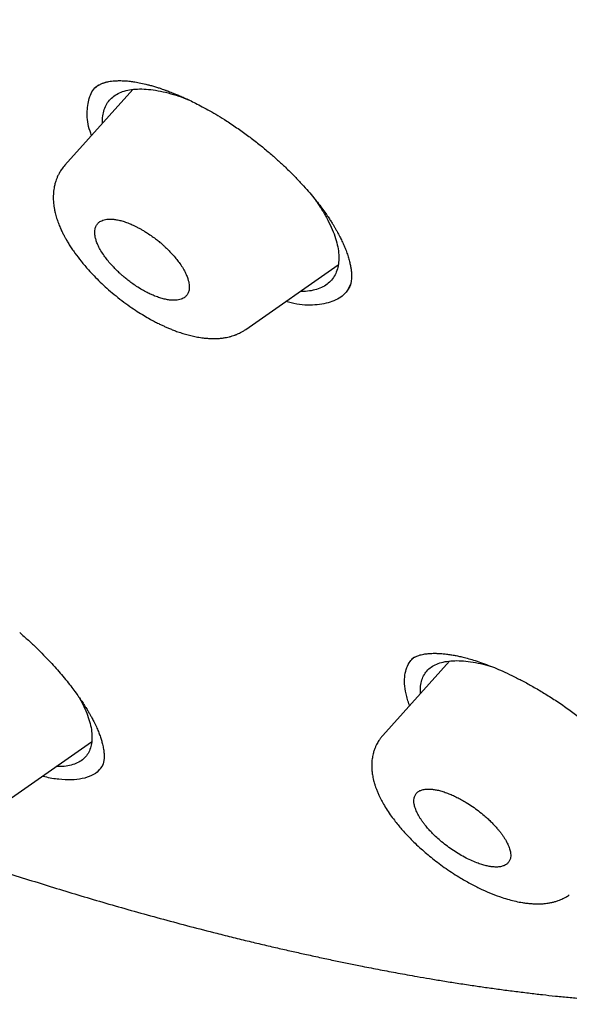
# Model space of a CAD drawing. Header units: millimetres. Extents: x 8 to 601, y 12 to 948.
# Tile 24 of 125: x 525 to 534, y 316 to 332. Entities that reach past the tile are written whole.
import ezdxf

# ---------------------------------------------------------------- set-up
doc = ezdxf.new("R2010")
doc.units = ezdxf.units.MM

msp = doc.modelspace()

# ---------------------------------------------------------------- linework, layer by layer
at = {"color": 7, "linetype": 'Continuous', "lineweight": 30}
for p, q in [((526.365, 330.681), (526.346, 330.664)), ((526.389, 330.693), (526.419, 330.713)), ((526.942, 330.632), (525.858, 329.423)), ((528.742, 326.808), (530.21, 327.835)), ((531.984, 321.52), (530.92, 320.333)), ((531.388, 321.559), (531.381, 321.552)), ((530.918, 320.33), (530.92, 320.333)), ((524.847, 319.23), (526.284, 320.236))]:
    msp.add_line(p, q, dxfattribs=at)
for points, knots in [([(546.31, 319.917), (546.414, 320.603), (546.621, 321.969), (546.63, 324.249), (546.489, 326.623), (546.21, 329.082), (545.791, 331.861), (545.206, 334.973), (544.448, 338.418), (543.505, 342.325), (542.383, 346.691), (541.162, 351.491), (539.875, 356.343), (538.436, 361.307), (537.042, 365.565), (535.764, 369.067), (534.688, 371.764), (533.463, 374.538), (532.048, 377.395), (530.493, 380.167), (528.807, 382.82), (527.026, 385.31), (525.063, 387.733), (522.988, 390.04), (520.858, 392.223), (518.345, 394.629), (515.447, 397.208), (512.175, 399.906), (508.912, 402.43), (505.667, 404.796), (502.447, 406.995), (499.265, 409.024), (496.13, 410.904), (493.032, 412.693), (489.945, 414.469), (486.867, 416.174), (483.815, 417.75), (480.813, 419.147), (477.885, 420.345), (475.044, 421.346), (472.303, 422.114), (469.989, 422.546), (468.089, 422.689), (466.567, 422.614), (465.194, 422.297), (464.031, 421.679), (463.132, 420.734), (462.45, 419.448), (461.999, 417.891), (461.884, 416.638), (461.829, 416.041)], [0, 0, 0, 0, 0.019898, 0.0396, 0.059164, 0.078622, 0.098012, 0.12334, 0.148581, 0.17373, 0.20787, 0.241963, 0.276211, 0.310624, 0.345209, 0.362608, 0.380134, 0.39781, 0.415671, 0.433755, 0.448995, 0.464411, 0.479836, 0.49507, 0.51012, 0.525029, 0.547188, 0.569187, 0.591087, 0.612948, 0.634795, 0.656565, 0.678193, 0.699626, 0.721058, 0.742686, 0.764457, 0.7863, 0.808166, 0.830063, 0.852062, 0.874222, 0.88913, 0.904182, 0.919413, 0.934843, 0.95025, 0.965501, 0.983579, 1, 1, 1, 1]), ([(544.101, 319.878), (544.186, 320.426), (544.357, 321.522), (544.405, 323.329), (544.343, 325.217), (544.175, 327.181), (543.925, 329.2), (543.545, 331.658), (542.994, 334.581), (542.241, 337.983), (541.364, 341.596), (540.38, 345.404), (539.346, 349.383), (538.284, 353.383), (537.143, 357.436), (535.878, 361.565), (534.681, 365.084), (533.614, 367.955), (532.744, 370.143), (531.787, 372.367), (530.725, 374.631), (529.537, 376.933), (528.317, 379.071), (527.089, 381.024), (525.891, 382.779), (524.595, 384.513), (523.059, 386.396), (521.273, 388.395), (519.254, 390.481), (517.052, 392.606), (514.679, 394.755), (512.145, 396.911), (509.6, 398.956), (507.056, 400.902), (504.307, 402.905), (501.364, 404.924), (498.239, 406.927), (495.143, 408.789), (492.07, 410.567), (489.007, 412.327), (485.964, 414.006), (482.962, 415.547), (480.214, 416.816), (477.723, 417.839), (475.479, 418.657), (473.301, 419.335), (471.201, 419.853), (469.312, 420.167), (467.644, 420.277), (466.197, 420.191), (465.011, 419.908), (464.08, 419.45), (463.376, 418.869), (462.806, 418.135), (462.314, 417.174), (461.937, 415.959), (461.7, 414.479), (461.609, 412.881), (461.637, 411.193), (461.761, 409.436), (462.028, 407.026), (462.513, 403.918), (463.277, 400.079), (464.173, 396.167), (465.154, 392.214), (466.166, 388.247), (467.144, 384.488), (468.132, 380.902), (469.144, 377.483), (470.265, 374.006), (471.363, 370.901), (472.399, 368.189), (473.336, 365.891), (474.36, 363.556), (475.474, 361.184), (476.317, 359.572), (476.739, 358.765)], [0, 0, 0, 0, 0.011709, 0.0234, 0.035079, 0.046745, 0.058401, 0.070053, 0.08835, 0.106637, 0.124908, 0.145647, 0.166375, 0.187119, 0.207887, 0.228673, 0.249479, 0.259892, 0.270315, 0.28075, 0.291198, 0.301658, 0.31213, 0.319994, 0.327864, 0.335737, 0.343609, 0.354092, 0.364563, 0.37502, 0.38755, 0.400066, 0.41258, 0.425091, 0.437599, 0.45323, 0.468841, 0.484431, 0.499999, 0.515569, 0.531166, 0.546782, 0.562408, 0.574915, 0.587424, 0.599934, 0.612454, 0.624987, 0.635443, 0.645912, 0.656393, 0.664263, 0.672136, 0.680006, 0.687871, 0.698343, 0.708803, 0.71925, 0.729685, 0.740108, 0.750521, 0.771326, 0.792113, 0.81288, 0.833624, 0.854353, 0.875091, 0.892532, 0.909986, 0.927451, 0.944927, 0.955919, 0.966921, 0.977933, 0.988958, 1, 1, 1, 1]), ([(492.139, 410.008), (492.234, 409.953), (492.422, 409.845), (492.696, 409.687), (492.957, 409.536), (493.206, 409.392), (493.44, 409.256), (493.66, 409.128), (493.867, 409.008), (494.06, 408.895), (494.243, 408.789), (494.413, 408.689), (494.572, 408.596), (494.718, 408.51), (494.853, 408.431), (494.981, 408.356), (495.107, 408.282), (495.37, 408.127), (495.773, 407.888), (496.32, 407.562), (497.019, 407.141), (497.867, 406.625), (498.864, 406.006), (499.696, 405.478), (500.363, 405.047), (500.865, 404.719), (501.373, 404.384), (501.889, 404.04), (502.417, 403.683), (502.834, 403.399), (503.136, 403.191), (503.319, 403.064), (503.504, 402.936), (503.691, 402.806), (503.88, 402.674), (504.068, 402.543), (504.251, 402.413), (504.429, 402.288), (504.598, 402.168), (504.758, 402.054), (504.907, 401.947), (505.044, 401.849), (505.175, 401.755), (505.313, 401.655), (505.465, 401.545), (505.636, 401.422), (505.817, 401.29), (506.009, 401.149), (506.212, 401), (506.519, 400.775), (506.923, 400.476), (507.399, 400.119), (507.85, 399.778), (508.279, 399.451), (508.706, 399.123), (509.276, 398.682), (509.987, 398.123), (510.668, 397.579), (511.179, 397.167), (511.523, 396.887), (511.876, 396.597), (512.185, 396.342), (512.449, 396.123), (512.663, 395.944), (512.875, 395.766), (513.079, 395.594), (513.268, 395.433), (513.442, 395.285), (513.601, 395.15), (513.745, 395.026), (513.881, 394.91), (514.017, 394.792), (514.163, 394.665), (514.323, 394.526), (514.5, 394.372), (514.695, 394.201), (514.905, 394.016), (515.195, 393.759), (515.556, 393.437), (515.978, 393.055), (516.386, 392.682), (516.784, 392.314), (517.175, 391.949), (517.622, 391.527), (518.125, 391.045), (518.683, 390.501), (519.238, 389.951), (519.789, 389.394), (520.336, 388.83), (520.839, 388.301), (521.299, 387.807), (521.718, 387.349), (522.133, 386.888), (522.543, 386.421), (522.95, 385.951), (523.345, 385.483), (523.729, 385.02), (524.1, 384.561), (524.464, 384.1), (524.823, 383.637), (525.175, 383.171), (525.523, 382.701), (525.869, 382.224), (526.155, 381.819), (526.383, 381.49), (526.555, 381.24), (526.722, 380.994), (526.88, 380.759), (527.026, 380.539), (527.159, 380.336), (527.27, 380.165), (527.36, 380.026), (527.432, 379.914), (527.503, 379.804), (527.576, 379.689), (527.655, 379.564), (527.742, 379.426), (527.835, 379.276), (527.941, 379.105), (528.059, 378.912), (528.188, 378.698), (528.321, 378.477), (528.478, 378.212), (528.654, 377.912), (528.858, 377.558), (529.065, 377.193), (529.275, 376.818), (529.498, 376.411), (529.735, 375.972), (529.984, 375.5), (530.223, 375.036), (530.489, 374.511), (530.779, 373.924), (531.091, 373.274), (531.394, 372.627), (531.688, 371.981), (531.912, 371.476), (532.073, 371.109), (532.172, 370.879), (532.272, 370.647), (532.371, 370.414), (532.47, 370.179), (532.567, 369.947), (532.66, 369.72), (532.746, 369.51), (532.825, 369.317), (532.896, 369.14), (532.964, 368.972), (533.028, 368.812), (533.09, 368.656), (533.153, 368.496), (533.223, 368.317), (533.301, 368.117), (533.387, 367.894), (533.478, 367.658), (533.57, 367.414), (533.663, 367.167), (533.797, 366.81), (533.967, 366.346), (534.167, 365.795), (534.354, 365.267), (534.53, 364.766), (534.7, 364.273), (534.866, 363.786), (535.082, 363.145), (535.344, 362.351), (535.668, 361.347), (536, 360.288), (536.339, 359.176), (536.675, 358.044), (537.008, 356.891), (537.339, 355.718), (537.662, 354.55), (537.977, 353.387), (538.354, 351.97), (538.789, 350.301), (539.283, 348.381), (539.675, 346.852), (539.968, 345.712), (540.161, 344.96), (540.353, 344.21), (540.544, 343.459), (540.734, 342.705), (540.888, 342.093), (541.005, 341.619), (541.088, 341.285), (541.172, 340.943), (541.241, 340.659), (541.295, 340.435), (541.335, 340.273), (541.373, 340.113), (541.41, 339.959), (541.445, 339.815), (541.476, 339.684), (541.504, 339.566), (541.529, 339.46), (541.552, 339.363), (541.574, 339.27), (541.596, 339.175), (541.619, 339.077), (541.644, 338.973), (541.67, 338.863), (541.697, 338.747), (541.725, 338.626), (541.755, 338.496), (541.787, 338.358), (541.82, 338.212), (541.869, 337.998), (541.932, 337.723), (542.006, 337.393), (542.076, 337.075), (542.144, 336.77), (542.208, 336.473), (542.299, 336.051), (542.415, 335.5), (542.57, 334.741), (542.734, 333.907), (542.903, 333), (543.061, 332.101), (543.208, 331.21), (543.341, 330.327), (543.433, 329.654), (543.494, 329.183), (543.527, 328.912), (543.559, 328.642), (543.59, 328.372), (543.619, 328.101), (543.65, 327.794), (543.684, 327.448), (543.71, 327.145), (543.729, 326.915), (543.74, 326.766), (543.75, 326.624), (543.759, 326.498), (543.767, 326.387), (543.773, 326.289), (543.779, 326.197), (543.784, 326.113), (543.788, 326.032), (543.793, 325.945), (543.798, 325.848), (543.803, 325.738), (543.809, 325.618), (543.814, 325.489), (543.819, 325.351), (543.824, 325.205), (543.829, 325.055), (543.832, 324.905), (543.835, 324.757), (543.837, 324.611), (543.839, 324.409), (543.839, 324.153), (543.836, 323.845), (543.829, 323.538), (543.82, 323.288), (543.81, 323.092), (543.802, 322.953), (543.794, 322.813), (543.785, 322.692), (543.778, 322.595), (543.772, 322.523), (543.767, 322.459), (543.762, 322.404), (543.758, 322.358), (543.754, 322.321), (543.751, 322.29), (543.749, 322.259), (543.745, 322.225), (543.741, 322.184), (543.736, 322.139), (543.731, 322.085), (543.724, 322.023), (543.715, 321.95), (543.705, 321.866), (543.693, 321.773), (543.68, 321.669), (543.664, 321.556), (543.645, 321.433), (543.624, 321.3), (543.6, 321.158), (543.572, 321.008), (543.542, 320.851), (543.507, 320.686), (543.468, 320.513), (543.439, 320.396), (543.424, 320.336)], [0, 0, 0, 0, 0.002938, 0.005744, 0.008416, 0.010954, 0.01336, 0.015593, 0.017697, 0.019674, 0.021521, 0.023275, 0.024894, 0.026381, 0.027734, 0.029011, 0.030294, 0.031584, 0.037035, 0.042605, 0.048243, 0.05831, 0.068375, 0.07844, 0.083473, 0.088505, 0.093571, 0.098743, 0.104025, 0.109422, 0.111232, 0.113057, 0.114897, 0.116752, 0.118621, 0.120505, 0.122344, 0.12408, 0.125789, 0.127385, 0.128868, 0.130239, 0.131503, 0.132795, 0.134387, 0.136086, 0.137893, 0.139807, 0.141828, 0.143949, 0.14894, 0.153834, 0.158122, 0.162355, 0.166586, 0.170816, 0.179275, 0.187729, 0.191056, 0.194457, 0.197959, 0.201564, 0.203665, 0.205798, 0.20795, 0.209988, 0.211882, 0.213599, 0.215177, 0.216614, 0.217911, 0.219231, 0.22069, 0.222288, 0.224025, 0.225993, 0.228114, 0.230325, 0.234713, 0.23896, 0.243065, 0.247039, 0.250986, 0.254935, 0.260647, 0.26636, 0.272072, 0.277784, 0.283494, 0.289203, 0.293688, 0.298176, 0.302666, 0.307161, 0.311663, 0.316169, 0.320461, 0.324745, 0.329025, 0.333302, 0.337578, 0.341862, 0.346212, 0.350639, 0.352896, 0.355173, 0.357442, 0.359577, 0.361563, 0.363399, 0.365086, 0.366159, 0.367161, 0.368103, 0.369121, 0.370252, 0.371497, 0.372855, 0.374326, 0.37614, 0.378098, 0.380157, 0.382191, 0.385316, 0.388358, 0.391872, 0.395271, 0.398605, 0.403002, 0.407324, 0.411572, 0.415796, 0.421831, 0.427868, 0.433908, 0.439951, 0.446025, 0.448184, 0.450361, 0.452558, 0.454773, 0.457007, 0.459253, 0.461425, 0.463497, 0.465273, 0.466968, 0.468582, 0.470116, 0.471579, 0.473103, 0.474728, 0.47675, 0.47891, 0.481208, 0.483611, 0.486014, 0.488411, 0.494028, 0.499591, 0.504631, 0.509572, 0.51442, 0.519241, 0.524064, 0.533537, 0.54301, 0.554287, 0.565565, 0.576843, 0.588926, 0.60101, 0.613094, 0.625177, 0.63726, 0.657399, 0.677538, 0.697679, 0.70559, 0.713502, 0.721413, 0.729324, 0.737258, 0.74531, 0.748786, 0.752327, 0.755962, 0.759692, 0.761397, 0.763122, 0.764863, 0.766526, 0.768057, 0.769455, 0.770721, 0.771855, 0.772858, 0.773836, 0.774846, 0.775887, 0.776994, 0.77821, 0.779421, 0.780722, 0.782116, 0.7836, 0.785176, 0.786826, 0.790513, 0.794075, 0.797511, 0.800821, 0.804011, 0.807169, 0.814613, 0.822056, 0.832126, 0.842195, 0.852263, 0.862331, 0.872398, 0.882466, 0.885623, 0.88878, 0.891937, 0.895094, 0.898271, 0.901536, 0.905986, 0.910596, 0.912451, 0.914274, 0.915988, 0.91759, 0.918864, 0.920057, 0.921171, 0.922206, 0.923162, 0.924138, 0.92539, 0.926753, 0.928227, 0.929812, 0.931544, 0.933391, 0.935293, 0.937177, 0.939044, 0.940894, 0.942728, 0.94675, 0.950689, 0.954666, 0.958762, 0.960602, 0.962465, 0.964352, 0.966249, 0.967345, 0.968329, 0.969199, 0.969957, 0.970603, 0.971091, 0.971487, 0.971883, 0.97236, 0.972915, 0.97355, 0.974265, 0.975148, 0.976173, 0.977347, 0.97867, 0.980144, 0.981767, 0.983541, 0.985466, 0.987542, 0.989769, 0.992105, 0.994588, 0.997219, 1, 1, 1, 1]), ([(526.285, 329.899), (526.276, 329.922), (526.225, 330.052), (526.204, 330.259), (526.236, 330.496), (526.301, 330.636), (526.368, 330.679), (526.373, 330.683)], [0, 0, 0, 0, 0.065322, 0.369526, 0.672289, 0.974604, 1, 1, 1, 1]), ([(526.348, 330.666), (526.353, 330.671), (526.363, 330.68), (526.381, 330.692), (526.399, 330.703), (526.418, 330.713), (526.438, 330.722), (526.457, 330.73), (526.475, 330.736), (526.492, 330.742), (526.509, 330.747), (526.53, 330.752), (526.562, 330.759), (526.602, 330.765), (526.648, 330.77), (526.692, 330.772), (526.731, 330.773), (526.767, 330.772), (526.8, 330.771), (526.837, 330.769), (526.887, 330.764), (526.955, 330.755), (527.046, 330.739), (527.132, 330.72), (527.208, 330.701), (527.269, 330.684), (527.329, 330.665), (527.383, 330.648), (527.424, 330.633), (527.453, 330.623), (527.474, 330.616), (527.498, 330.607), (527.53, 330.595), (527.572, 330.578), (527.625, 330.557), (527.688, 330.531), (527.762, 330.498), (527.847, 330.459), (527.943, 330.412), (528.05, 330.356), (528.169, 330.291), (528.299, 330.215), (528.389, 330.158), (528.435, 330.129)], [0, 0, 0, 0, 0.0309232, 0.0570622, 0.0784501, 0.0983009, 0.1184121, 0.1385873, 0.1553848, 0.1693182, 0.1822419, 0.1983435, 0.2177976, 0.250273, 0.280649, 0.3071136, 0.3296948, 0.3486833, 0.3649629, 0.3830298, 0.4035431, 0.4387281, 0.4793265, 0.5253377, 0.5489292, 0.5737477, 0.5992087, 0.6206984, 0.6372182, 0.6469589, 0.6535823, 0.6618124, 0.6737556, 0.6894193, 0.7088132, 0.7319487, 0.7588392, 0.7894996, 0.8239465, 0.8621976, 0.9042729, 0.9501964, 1, 1, 1, 1]), ([(526.458, 330.092), (526.457, 330.113), (526.454, 330.174), (526.469, 330.263), (526.501, 330.36), (526.551, 330.444), (526.618, 330.514), (526.702, 330.569), (526.802, 330.609), (526.918, 330.633), (527.047, 330.642), (527.189, 330.636), (527.341, 330.615), (527.502, 330.578), (527.664, 330.531), (527.774, 330.488), (527.826, 330.468)], [0, 0, 0, 0, 0.0382153, 0.1130035, 0.1876864, 0.2622724, 0.3367868, 0.4112904, 0.4858389, 0.5604846, 0.6352413, 0.7100742, 0.7849221, 0.8597204, 0.934423, 1, 1, 1, 1]), ([(528.435, 330.129), (528.495, 330.089), (528.614, 330.011), (528.785, 329.887), (528.945, 329.764), (529.093, 329.643), (529.229, 329.524), (529.36, 329.403), (529.487, 329.279), (529.605, 329.155), (529.71, 329.04), (529.8, 328.934), (529.88, 328.834), (529.95, 328.742), (530.01, 328.659), (530.058, 328.589), (530.096, 328.53), (530.127, 328.482), (530.152, 328.439), (530.176, 328.398), (530.202, 328.352), (530.231, 328.296), (530.264, 328.231), (530.298, 328.158), (530.329, 328.082), (530.358, 328.004), (530.381, 327.928), (530.399, 327.858), (530.411, 327.797), (530.418, 327.747), (530.422, 327.703), (530.424, 327.663), (530.423, 327.625), (530.42, 327.591), (530.417, 327.568), (530.414, 327.552), (530.411, 327.541), (530.409, 327.53), (530.406, 327.52), (530.402, 327.509), (530.398, 327.497), (530.392, 327.483), (530.384, 327.466), (530.374, 327.447), (530.365, 327.435), (530.36, 327.428)], [0, 0, 0, 0, 0.046159, 0.090128, 0.131962, 0.171697, 0.209357, 0.244961, 0.284987, 0.32209, 0.356285, 0.387585, 0.416001, 0.444409, 0.4692, 0.490326, 0.507885, 0.522764, 0.534995, 0.54692, 0.561272, 0.578057, 0.600067, 0.624381, 0.650236, 0.677615, 0.706129, 0.73318, 0.758291, 0.781516, 0.799248, 0.819123, 0.841443, 0.861591, 0.877328, 0.885577, 0.893727, 0.901788, 0.910019, 0.917956, 0.92874, 0.942354, 0.958779, 0.977998, 1, 1, 1, 1]), ([(525.858, 329.423), (525.841, 329.403), (525.81, 329.365), (525.774, 329.309), (525.749, 329.261), (525.729, 329.216), (525.715, 329.176), (525.704, 329.142), (525.696, 329.111), (525.688, 329.076), (525.682, 329.035), (525.676, 328.989), (525.674, 328.939), (525.673, 328.894), (525.675, 328.852), (525.679, 328.812), (525.684, 328.768), (525.692, 328.719), (525.706, 328.656), (525.726, 328.582), (525.754, 328.503), (525.783, 328.431), (525.812, 328.368), (525.839, 328.314), (525.866, 328.265), (525.895, 328.213), (525.93, 328.156), (525.971, 328.092), (526.033, 328.004), (526.119, 327.89), (526.222, 327.768), (526.324, 327.658), (526.422, 327.561), (526.528, 327.462), (526.643, 327.363), (526.765, 327.266), (526.889, 327.176), (527.007, 327.096), (527.115, 327.029), (527.208, 326.975), (527.285, 326.933), (527.349, 326.901), (527.405, 326.874), (527.458, 326.85), (527.512, 326.826), (527.572, 326.801), (527.642, 326.775), (527.72, 326.748), (527.802, 326.724), (527.885, 326.702), (527.957, 326.688), (528.015, 326.678), (528.057, 326.672), (528.094, 326.668), (528.13, 326.665), (528.165, 326.663), (528.205, 326.661), (528.25, 326.661), (528.295, 326.663), (528.335, 326.666), (528.367, 326.669), (528.398, 326.674), (528.435, 326.68), (528.478, 326.69), (528.522, 326.702), (528.556, 326.713), (528.58, 326.722), (528.6, 326.73), (528.625, 326.741), (528.659, 326.757), (528.699, 326.779), (528.727, 326.798), (528.742, 326.808)], [0, 0, 0, 0, 0.01754, 0.033234, 0.047109, 0.05922, 0.069691, 0.077625, 0.08491, 0.093109, 0.10356, 0.116237, 0.128731, 0.140187, 0.149049, 0.157997, 0.168499, 0.180544, 0.193936, 0.214415, 0.233559, 0.251353, 0.266396, 0.278858, 0.289981, 0.30251, 0.316547, 0.33209, 0.349133, 0.381416, 0.41582, 0.43997, 0.465117, 0.491307, 0.518525, 0.546625, 0.57504, 0.6011, 0.624501, 0.645264, 0.66097, 0.67475, 0.686602, 0.697237, 0.708692, 0.721328, 0.736472, 0.753873, 0.772127, 0.790739, 0.809586, 0.8205, 0.83031, 0.83901, 0.846596, 0.855029, 0.863842, 0.87444, 0.886264, 0.89612, 0.903497, 0.910175, 0.918534, 0.930447, 0.942367, 0.952081, 0.956106, 0.960379, 0.966837, 0.975579, 0.986626, 1, 1, 1, 1]), ([(529.83, 328.896), (529.865, 328.845), (529.937, 328.741), (530.027, 328.588), (530.102, 328.437), (530.16, 328.292), (530.199, 328.154), (530.22, 328.024), (530.223, 327.904), (530.207, 327.795), (530.174, 327.697), (530.124, 327.612), (530.056, 327.54), (529.971, 327.484), (529.87, 327.442), (529.753, 327.418), (529.663, 327.408), (529.61, 327.41), (529.603, 327.41)], [0, 0, 0, 0, 0.064737, 0.130843, 0.196895, 0.262961, 0.32907, 0.395246, 0.461494, 0.527782, 0.59406, 0.660282, 0.726422, 0.792501, 0.858519, 0.924529, 0.990594, 1, 1, 1, 1]), ([(527.292, 327.339), (527.318, 327.329), (527.369, 327.31), (527.441, 327.29), (527.508, 327.277), (527.568, 327.271), (527.622, 327.271), (527.669, 327.277), (527.71, 327.288), (527.751, 327.307), (527.789, 327.336), (527.819, 327.378), (527.835, 327.423), (527.84, 327.466), (527.84, 327.504), (527.835, 327.545), (527.825, 327.587), (527.809, 327.639), (527.782, 327.702), (527.742, 327.778), (527.694, 327.852), (527.64, 327.923), (527.597, 327.975), (527.564, 328.012), (527.543, 328.035), (527.521, 328.058), (527.498, 328.08), (527.475, 328.103), (527.448, 328.129), (527.414, 328.16), (527.37, 328.198), (527.314, 328.242), (527.247, 328.293), (527.181, 328.338), (527.122, 328.375), (527.074, 328.404), (527.029, 328.428), (526.987, 328.45), (526.948, 328.468), (526.913, 328.484), (526.865, 328.504), (526.804, 328.526), (526.732, 328.546), (526.666, 328.559), (526.606, 328.566), (526.552, 328.566), (526.504, 328.56), (526.463, 328.549), (526.422, 328.53), (526.385, 328.502), (526.355, 328.46), (526.338, 328.413), (526.333, 328.363), (526.335, 328.323), (526.34, 328.288), (526.346, 328.261), (526.354, 328.234), (526.367, 328.193), (526.391, 328.136), (526.432, 328.06), (526.48, 327.986), (526.533, 327.914), (526.576, 327.863), (526.609, 327.825), (526.63, 327.803), (526.652, 327.78), (526.675, 327.757), (526.698, 327.734), (526.726, 327.708), (526.761, 327.676), (526.806, 327.637), (526.861, 327.592), (526.927, 327.543), (527.004, 327.49), (527.086, 327.439), (527.164, 327.397), (527.232, 327.364), (527.273, 327.347), (527.292, 327.339)], [0, 0, 0, 0, 0.017447, 0.034378, 0.050795, 0.066698, 0.082091, 0.096973, 0.111348, 0.125218, 0.146005, 0.166792, 0.187589, 0.200081, 0.212581, 0.225091, 0.237614, 0.25015, 0.268402, 0.287676, 0.307976, 0.323881, 0.340368, 0.345995, 0.351688, 0.357445, 0.363266, 0.369153, 0.375105, 0.383166, 0.393448, 0.40595, 0.420671, 0.437612, 0.448522, 0.458773, 0.468364, 0.477296, 0.485569, 0.493182, 0.500135, 0.517419, 0.534224, 0.550552, 0.566405, 0.581785, 0.596693, 0.611131, 0.625103, 0.645781, 0.666506, 0.687287, 0.702919, 0.71859, 0.726444, 0.734309, 0.742186, 0.750075, 0.768346, 0.787634, 0.807942, 0.82385, 0.840335, 0.845961, 0.851652, 0.857407, 0.863226, 0.86911, 0.875059, 0.883565, 0.894067, 0.906565, 0.921058, 0.937545, 0.956476, 0.973196, 0.987704, 1, 1, 1, 1]), ([(530.41, 327.534), (530.388, 327.487), (530.334, 327.369), (530.152, 327.254), (529.886, 327.191), (529.621, 327.189), (529.434, 327.236), (529.375, 327.25)], [0, 0, 0, 0, 0.159901, 0.402186, 0.644553, 0.887099, 1, 1, 1, 1]), ([(510.801, 324.63), (510.923, 324.56), (511.163, 324.422), (511.517, 324.22), (511.858, 324.027), (512.186, 323.843), (512.499, 323.669), (512.797, 323.505), (513.08, 323.35), (513.35, 323.203), (513.609, 323.064), (513.856, 322.932), (514.09, 322.807), (514.311, 322.691), (514.518, 322.583), (514.711, 322.482), (514.89, 322.389), (515.234, 322.212), (515.752, 321.949), (516.456, 321.6), (517.078, 321.3), (517.615, 321.046), (518.067, 320.836), (518.531, 320.625), (519.007, 320.412), (519.419, 320.232), (519.765, 320.084), (520.035, 319.969), (520.298, 319.86), (520.549, 319.756), (520.789, 319.658), (521.015, 319.567), (521.206, 319.491), (521.364, 319.428), (521.492, 319.378), (521.616, 319.33), (521.742, 319.281), (521.874, 319.23), (522.015, 319.176), (522.184, 319.112), (522.384, 319.037), (522.617, 318.95), (522.866, 318.859), (523.168, 318.749), (523.517, 318.625), (523.905, 318.49), (524.286, 318.36), (524.661, 318.236), (525.041, 318.112), (525.428, 317.99), (525.822, 317.868), (526.215, 317.749), (526.612, 317.633), (527.018, 317.518), (527.431, 317.404), (527.852, 317.291), (528.223, 317.196), (528.537, 317.117), (528.791, 317.055), (529.035, 316.997), (529.268, 316.942), (529.491, 316.892), (529.715, 316.842), (529.939, 316.793), (530.164, 316.745), (530.381, 316.7), (530.57, 316.662), (530.736, 316.629), (530.878, 316.602), (531.019, 316.575), (531.163, 316.548), (531.312, 316.521), (531.481, 316.491), (531.671, 316.459), (531.883, 316.423), (532.109, 316.387), (532.336, 316.353), (532.561, 316.32), (532.783, 316.289), (533.012, 316.259), (533.239, 316.231), (533.459, 316.205), (533.68, 316.181), (533.9, 316.159), (534.117, 316.139), (534.32, 316.122), (534.484, 316.11), (534.613, 316.101), (534.709, 316.095), (534.796, 316.089), (534.873, 316.085), (534.936, 316.081), (534.987, 316.079), (535.029, 316.076), (535.071, 316.074), (535.124, 316.072), (535.192, 316.069), (535.275, 316.065), (535.373, 316.062), (535.509, 316.058), (535.676, 316.054), (535.867, 316.051), (536.05, 316.05), (536.224, 316.051), (536.391, 316.054), (536.549, 316.058), (536.706, 316.063), (536.864, 316.07), (537.03, 316.08), (537.202, 316.091), (537.379, 316.105), (537.527, 316.119), (537.646, 316.132), (537.734, 316.142), (537.823, 316.153), (537.911, 316.164), (537.993, 316.175), (538.071, 316.186), (538.144, 316.197), (538.21, 316.208), (538.264, 316.217), (538.302, 316.223), (538.327, 316.227), (538.344, 316.23), (538.365, 316.234), (538.393, 316.239), (538.429, 316.246), (538.471, 316.254), (538.521, 316.263), (538.575, 316.274), (538.655, 316.29), (538.756, 316.312), (538.873, 316.339), (538.989, 316.368), (539.102, 316.398), (539.212, 316.428), (539.308, 316.457), (539.393, 316.484), (539.459, 316.506), (539.51, 316.523), (539.547, 316.535), (539.579, 316.547), (539.607, 316.556), (539.631, 316.565), (539.656, 316.574), (539.687, 316.586), (539.725, 316.6), (539.773, 316.618), (539.829, 316.641), (539.891, 316.665), (539.953, 316.692), (540.028, 316.724), (540.113, 316.763), (540.206, 316.806), (540.315, 316.86), (540.438, 316.925), (540.555, 316.991), (540.648, 317.046), (540.722, 317.092), (540.795, 317.138), (540.867, 317.186), (540.937, 317.235), (541.008, 317.286), (541.078, 317.339), (541.144, 317.39), (541.199, 317.434), (541.233, 317.463), (541.246, 317.474)], [0, 0, 0, 0, 0.011457, 0.022479, 0.033067, 0.043222, 0.052943, 0.062069, 0.070776, 0.079066, 0.086938, 0.094541, 0.101709, 0.108443, 0.114743, 0.120608, 0.126039, 0.131071, 0.151925, 0.173168, 0.194803, 0.208012, 0.221547, 0.235421, 0.249635, 0.264188, 0.272337, 0.280541, 0.288381, 0.295763, 0.303009, 0.309754, 0.315997, 0.320036, 0.323833, 0.327408, 0.331104, 0.335041, 0.339219, 0.343638, 0.350109, 0.357036, 0.36442, 0.372259, 0.383971, 0.395527, 0.406876, 0.418015, 0.428946, 0.440899, 0.452589, 0.46423, 0.476128, 0.488286, 0.500704, 0.51338, 0.526315, 0.534241, 0.541951, 0.549355, 0.556453, 0.563245, 0.56973, 0.576981, 0.583808, 0.590377, 0.596943, 0.601321, 0.605698, 0.610075, 0.614459, 0.619063, 0.623987, 0.630203, 0.636864, 0.643971, 0.651525, 0.658285, 0.665369, 0.672775, 0.6802, 0.687305, 0.69409, 0.701678, 0.708822, 0.715521, 0.721776, 0.725149, 0.728378, 0.731386, 0.733968, 0.736109, 0.737809, 0.739072, 0.740349, 0.742142, 0.74445, 0.747274, 0.750613, 0.754469, 0.76126, 0.767896, 0.774293, 0.78045, 0.786368, 0.792044, 0.797481, 0.803296, 0.809354, 0.815694, 0.822314, 0.829215, 0.832531, 0.835908, 0.839346, 0.842821, 0.846061, 0.848989, 0.852039, 0.854654, 0.856836, 0.858584, 0.859227, 0.859811, 0.86063, 0.861761, 0.863204, 0.864925, 0.866947, 0.869239, 0.871536, 0.876774, 0.881693, 0.886293, 0.891538, 0.896289, 0.900543, 0.904306, 0.90759, 0.909479, 0.911162, 0.912639, 0.913909, 0.914972, 0.916032, 0.917386, 0.919175, 0.921401, 0.924064, 0.927112, 0.930126, 0.933019, 0.938002, 0.942573, 0.946758, 0.954312, 0.961575, 0.965418, 0.969429, 0.973934, 0.977725, 0.981813, 0.986183, 0.990408, 0.99429, 0.997829, 1, 1, 1, 1]), ([(525.139, 321.977), (525.186, 321.935), (525.276, 321.855), (525.403, 321.735), (525.519, 321.62), (525.623, 321.51), (525.718, 321.406), (525.807, 321.303), (525.891, 321.202), (525.968, 321.104), (526.034, 321.015), (526.09, 320.937), (526.139, 320.864), (526.182, 320.798), (526.219, 320.738), (526.248, 320.688), (526.27, 320.649), (526.287, 320.618), (526.303, 320.589), (526.32, 320.556), (526.34, 320.515), (526.365, 320.461), (526.393, 320.397), (526.419, 320.327), (526.441, 320.261), (526.456, 320.204), (526.467, 320.156), (526.474, 320.118), (526.479, 320.081), (526.482, 320.047), (526.483, 320.014), (526.483, 319.985), (526.482, 319.96), (526.479, 319.94), (526.477, 319.923), (526.473, 319.905), (526.469, 319.889), (526.464, 319.873), (526.459, 319.861), (526.454, 319.849), (526.448, 319.839), (526.441, 319.827), (526.435, 319.819), (526.432, 319.814)], [0, 0, 0, 0, 0.046439, 0.090434, 0.132029, 0.171251, 0.208117, 0.242638, 0.280979, 0.315965, 0.347607, 0.375911, 0.400886, 0.427432, 0.449392, 0.468182, 0.48387, 0.494191, 0.504463, 0.517784, 0.534182, 0.553631, 0.584668, 0.61585, 0.646787, 0.677284, 0.699581, 0.720062, 0.739922, 0.763695, 0.7837, 0.805659, 0.825075, 0.840494, 0.854215, 0.871217, 0.891403, 0.908883, 0.923974, 0.936805, 0.952421, 0.973501, 1, 1, 1, 1]), ([(531.35, 320.812), (531.349, 320.814), (531.319, 320.88), (531.29, 320.997), (531.264, 321.159), (531.269, 321.299), (531.299, 321.417), (531.345, 321.51), (531.391, 321.555), (531.41, 321.574)], [0, 0, 0, 0, 0.004154, 0.1937083, 0.3761466, 0.5514238, 0.7195261, 0.8805268, 1, 1, 1, 1]), ([(531.382, 321.553), (531.387, 321.557), (531.394, 321.564), (531.406, 321.572), (531.417, 321.578), (531.425, 321.583), (531.433, 321.587), (531.445, 321.593), (531.465, 321.602), (531.496, 321.613), (531.532, 321.623), (531.571, 321.631), (531.608, 321.637), (531.644, 321.641), (531.681, 321.644), (531.722, 321.645), (531.771, 321.645), (531.83, 321.643), (531.897, 321.638), (531.968, 321.629), (532.038, 321.618), (532.109, 321.604), (532.184, 321.587), (532.27, 321.566), (532.369, 321.537), (532.482, 321.499), (532.604, 321.455), (532.732, 321.403), (532.867, 321.343), (533.013, 321.274), (533.169, 321.194), (533.336, 321.102), (533.512, 320.997), (533.696, 320.88), (533.82, 320.794), (533.883, 320.75)], [0, 0, 0, 0, 0.021563, 0.039576, 0.054026, 0.064896, 0.072691, 0.080872, 0.104246, 0.131295, 0.160707, 0.18663, 0.209745, 0.230005, 0.24874, 0.269541, 0.293088, 0.319825, 0.349756, 0.379851, 0.408205, 0.434805, 0.461966, 0.49269, 0.526968, 0.564829, 0.606306, 0.645594, 0.687702, 0.732647, 0.780442, 0.831087, 0.884574, 0.940885, 1, 1, 1, 1]), ([(531.524, 321.007), (531.522, 321.019), (531.517, 321.07), (531.525, 321.15), (531.549, 321.246), (531.592, 321.328), (531.653, 321.398), (531.732, 321.454), (531.828, 321.494), (531.94, 321.519), (532.067, 321.53), (532.206, 321.525), (532.357, 321.506), (532.511, 321.475), (532.618, 321.443), (532.668, 321.428)], [0, 0, 0, 0, 0.024739, 0.106988, 0.189123, 0.271146, 0.353075, 0.434975, 0.516907, 0.598921, 0.681052, 0.763271, 0.845517, 0.927714, 1, 1, 1, 1]), ([(526.079, 320.951), (526.101, 320.912), (526.151, 320.823), (526.209, 320.691), (526.255, 320.556), (526.283, 320.429), (526.293, 320.312), (526.285, 320.206), (526.26, 320.111), (526.218, 320.029), (526.158, 319.96), (526.081, 319.906), (525.988, 319.868), (525.879, 319.845), (525.789, 319.837), (525.733, 319.841), (525.721, 319.842)], [0, 0, 0, 0, 0.061132, 0.137665, 0.214255, 0.290917, 0.367658, 0.44444, 0.521206, 0.597902, 0.6745, 0.751021, 0.827485, 0.903933, 0.980442, 1, 1, 1, 1]), ([(533.883, 320.75), (533.941, 320.708), (534.054, 320.627), (534.213, 320.501), (534.36, 320.379), (534.494, 320.261), (534.626, 320.138), (534.752, 320.014), (534.871, 319.889), (534.974, 319.774), (535.065, 319.666), (535.144, 319.567), (535.212, 319.477), (535.267, 319.399), (535.304, 319.343), (535.33, 319.303), (535.346, 319.278), (535.36, 319.255), (535.372, 319.234), (535.386, 319.211), (535.403, 319.181), (535.424, 319.142), (535.448, 319.097), (535.471, 319.05), (535.491, 319.005), (535.509, 318.962), (535.525, 318.922), (535.541, 318.877), (535.557, 318.828), (535.57, 318.775), (535.58, 318.73), (535.586, 318.688), (535.59, 318.65), (535.591, 318.614), (535.59, 318.582), (535.588, 318.56), (535.586, 318.545), (535.584, 318.535), (535.582, 318.527), (535.581, 318.519), (535.579, 318.511), (535.576, 318.502), (535.572, 318.492), (535.567, 318.479), (535.56, 318.465), (535.554, 318.456), (535.551, 318.451)], [0, 0, 0, 0, 0.049217, 0.096022, 0.140469, 0.182592, 0.22241, 0.268955, 0.311933, 0.351356, 0.387236, 0.423226, 0.454799, 0.482124, 0.50532, 0.515822, 0.525185, 0.533414, 0.540512, 0.548601, 0.559585, 0.574858, 0.593472, 0.612725, 0.631286, 0.649157, 0.666343, 0.68277, 0.710004, 0.734196, 0.760505, 0.780955, 0.804322, 0.830271, 0.853658, 0.872681, 0.882489, 0.891669, 0.900438, 0.909106, 0.917305, 0.928303, 0.942084, 0.958635, 0.977942, 1, 1, 1, 1]), ([(530.919, 320.333), (530.908, 320.319), (530.887, 320.295), (530.861, 320.258), (530.84, 320.224), (530.824, 320.195), (530.812, 320.17), (530.802, 320.149), (530.793, 320.126), (530.784, 320.1), (530.775, 320.072), (530.762, 320.026), (530.75, 319.96), (530.743, 319.879), (530.745, 319.815), (530.748, 319.77), (530.752, 319.739), (530.757, 319.704), (530.764, 319.663), (530.773, 319.622), (530.783, 319.586), (530.792, 319.557), (530.802, 319.526), (530.815, 319.487), (530.835, 319.438), (530.857, 319.387), (530.885, 319.329), (530.923, 319.257), (530.975, 319.169), (531.037, 319.076), (531.102, 318.989), (531.162, 318.912), (531.221, 318.842), (531.284, 318.771), (531.356, 318.696), (531.438, 318.614), (531.526, 318.532), (531.619, 318.451), (531.714, 318.372), (531.818, 318.292), (531.929, 318.212), (532.044, 318.135), (532.179, 318.05), (532.331, 317.964), (532.498, 317.88), (532.661, 317.809), (532.806, 317.756), (532.932, 317.718), (533.041, 317.691), (533.134, 317.673), (533.213, 317.662), (533.278, 317.655), (533.339, 317.652), (533.391, 317.651), (533.434, 317.652), (533.474, 317.654), (533.514, 317.658), (533.56, 317.665), (533.611, 317.674), (533.663, 317.687), (533.711, 317.702), (533.753, 317.718), (533.793, 317.737), (533.84, 317.761), (533.873, 317.782), (533.891, 317.794)], [0, 0, 0, 0, 0.012663, 0.023465, 0.032377, 0.04103, 0.046676, 0.052022, 0.058019, 0.064664, 0.071834, 0.078864, 0.099452, 0.120366, 0.138839, 0.146039, 0.153275, 0.16181, 0.172171, 0.183359, 0.192428, 0.199202, 0.204692, 0.215436, 0.228929, 0.242466, 0.253793, 0.272473, 0.295558, 0.320632, 0.342825, 0.362096, 0.378961, 0.396932, 0.416723, 0.438343, 0.461813, 0.482812, 0.505137, 0.528673, 0.553388, 0.578658, 0.603409, 0.639603, 0.674803, 0.709143, 0.742764, 0.767345, 0.7915, 0.815403, 0.830191, 0.845855, 0.860771, 0.873288, 0.882828, 0.892251, 0.901846, 0.912333, 0.925567, 0.938809, 0.951885, 0.962683, 0.972435, 0.984784, 1, 1, 1, 1]), ([(526.457, 319.857), (526.438, 319.828), (526.395, 319.762), (526.286, 319.692), (526.139, 319.642), (525.964, 319.622), (525.763, 319.633), (525.606, 319.656), (525.514, 319.683), (525.501, 319.687)], [0, 0, 0, 0, 0.1268, 0.29506, 0.463874, 0.633208, 0.80279, 0.972281, 1, 1, 1, 1]), ([(532.419, 318.305), (532.444, 318.296), (532.496, 318.277), (532.567, 318.258), (532.634, 318.245), (532.701, 318.238), (532.766, 318.238), (532.825, 318.249), (532.875, 318.27), (532.914, 318.299), (532.942, 318.339), (532.956, 318.384), (532.959, 318.431), (532.954, 318.473), (532.945, 318.512), (532.934, 318.548), (532.92, 318.584), (532.903, 318.62), (532.884, 318.657), (532.861, 318.695), (532.835, 318.735), (532.805, 318.776), (532.772, 318.818), (532.736, 318.861), (532.695, 318.906), (532.649, 318.955), (532.596, 319.006), (532.528, 319.066), (532.446, 319.133), (532.35, 319.203), (532.259, 319.262), (532.176, 319.31), (532.101, 319.35), (532.027, 319.385), (531.952, 319.416), (531.878, 319.442), (531.806, 319.462), (531.74, 319.475), (531.674, 319.482), (531.609, 319.482), (531.549, 319.471), (531.499, 319.451), (531.46, 319.421), (531.432, 319.381), (531.418, 319.336), (531.415, 319.289), (531.419, 319.247), (531.428, 319.208), (531.439, 319.172), (531.453, 319.136), (531.47, 319.1), (531.489, 319.063), (531.512, 319.024), (531.538, 318.984), (531.567, 318.943), (531.603, 318.897), (531.647, 318.845), (531.7, 318.787), (531.763, 318.725), (531.839, 318.657), (531.926, 318.586), (532.022, 318.516), (532.121, 318.452), (532.222, 318.394), (532.322, 318.344), (532.386, 318.318), (532.419, 318.305)], [0, 0, 0, 0, 0.0169707, 0.0335586, 0.049767, 0.0655992, 0.0861236, 0.1059957, 0.1252257, 0.1454528, 0.165898, 0.186575, 0.2022476, 0.2180632, 0.2286915, 0.2393872, 0.2501516, 0.2599386, 0.2699756, 0.2802634, 0.2908028, 0.3015945, 0.3126391, 0.3233735, 0.3349904, 0.3474901, 0.3608728, 0.3751386, 0.3959659, 0.4167962, 0.4376294, 0.4531199, 0.4687028, 0.4843793, 0.5001505, 0.5169982, 0.5334893, 0.549627, 0.5654144, 0.5859194, 0.6058176, 0.6251188, 0.6454467, 0.6659573, 0.6866629, 0.7023326, 0.7181239, 0.728724, 0.7393818, 0.7500986, 0.7599206, 0.7699799, 0.7802773, 0.7908136, 0.8015895, 0.8126057, 0.8263437, 0.8413372, 0.8575869, 0.8750931, 0.8959082, 0.91673, 0.9375584, 0.9583076, 0.9791206, 1, 1, 1, 1])]:
    msp.add_open_spline(points, degree=3, knots=knots, dxfattribs=at)

doc.saveas('drawing.dxf')
